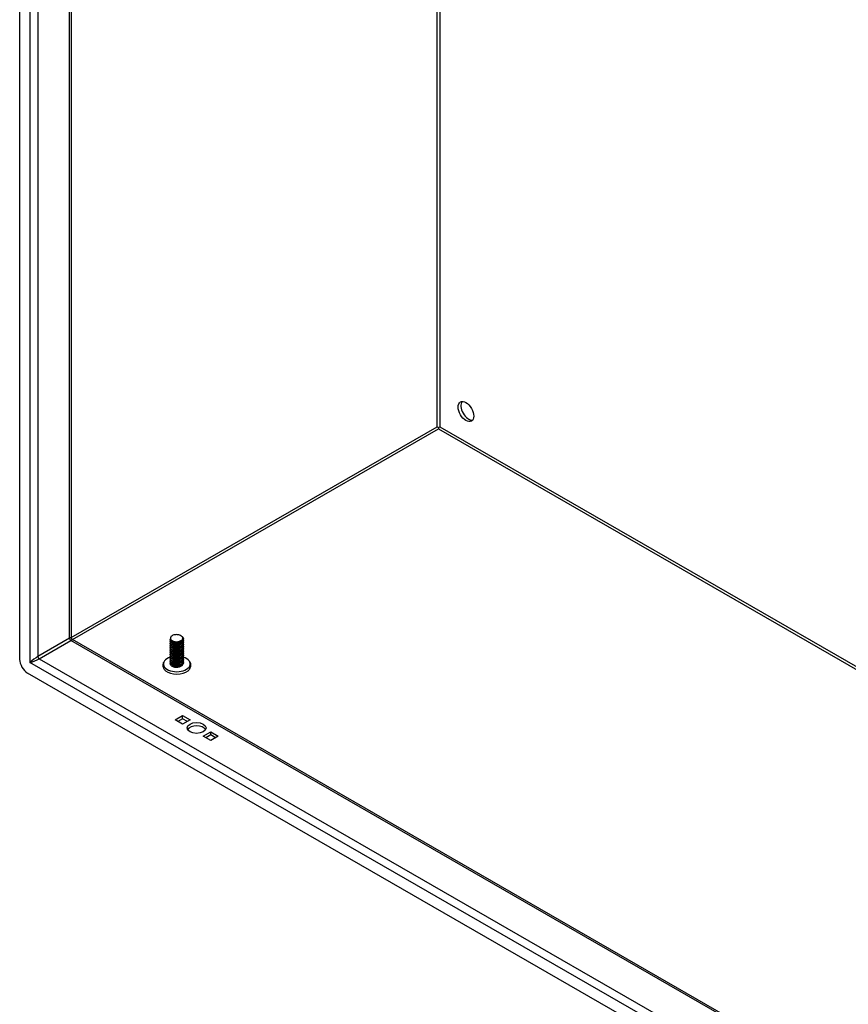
# Model space of a CAD drawing. Header units: inches. Extents: x 15 to 368, y 32 to 178.
# Tile 52 of 82: x 310 to 325, y 140 to 157. Entities that reach past the tile are written whole.
import ezdxf

# ---------------------------------------------------------------- set-up
doc = ezdxf.new("R2010")
doc.units = ezdxf.units.IN
doc.header["$MEASUREMENT"] = 0
doc.layers.add('Visible Edges(ANSI)', color=7, linetype='Continuous', lineweight=25)
doc.layers.add('Visible Tangent Edges(ANSI)', color=7, linetype='Continuous', lineweight=25)

msp = doc.modelspace()

# ---------------------------------------------------------------- linework, layer by layer
at = {"layer": 'Visible Edges(ANSI)'}
for p, q in [((309.992, 146.008), (309.992, 169.376)), ((310.898, 168.773), (310.898, 146.388)), ((317.349, 150.083), (317.349, 150.057)), ((310.913, 146.361), (359.971, 118.111)), ((312.826, 146.424), (312.831, 146.421)), ((312.869, 146.364), (312.869, 146.367)), ((312.637, 146.348), (312.637, 146.351)), ((312.637, 146.315), (312.637, 146.319)), ((312.637, 146.283), (312.637, 146.286)), ((312.637, 146.251), (312.637, 146.254)), ((312.637, 146.219), (312.637, 146.222)), ((312.637, 146.187), (312.637, 146.19)), ((312.679, 146.3), (312.666, 146.307)), ((312.679, 146.267), (312.666, 146.275)), ((312.679, 146.235), (312.666, 146.243)), ((312.679, 146.203), (312.666, 146.21)), ((312.679, 146.332), (312.672, 146.336)), ((312.819, 146.335), (312.819, 146.335)), ((312.831, 146.31), (312.819, 146.303)), ((312.831, 146.278), (312.819, 146.27)), ((312.831, 146.245), (312.819, 146.238)), ((312.831, 146.213), (312.819, 146.206)), ((312.831, 146.181), (312.819, 146.174)), ((312.869, 146.331), (312.869, 146.335)), ((312.869, 146.299), (312.869, 146.302)), ((312.869, 146.267), (312.869, 146.27)), ((312.869, 146.235), (312.869, 146.238)), ((312.869, 146.203), (312.869, 146.206)), ((312.637, 146.154), (312.637, 146.158)), ((312.637, 146.122), (312.637, 146.125)), ((312.637, 146.09), (312.637, 146.093)), ((312.637, 146.058), (312.637, 146.061)), ((312.637, 146.026), (312.637, 146.029)), ((312.679, 146.171), (312.666, 146.178)), ((312.679, 146.139), (312.666, 146.146)), ((312.679, 146.106), (312.666, 146.114)), ((312.679, 146.074), (312.666, 146.082)), ((312.679, 146.042), (312.666, 146.049)), ((312.679, 146.01), (312.666, 146.017)), ((312.831, 146.149), (312.819, 146.142)), ((312.831, 146.117), (312.819, 146.109)), ((312.831, 146.085), (312.819, 146.077)), ((312.831, 146.052), (312.819, 146.045)), ((312.831, 146.02), (312.819, 146.013)), ((312.869, 146.171), (312.869, 146.174)), ((312.869, 146.138), (312.869, 146.142)), ((312.869, 146.106), (312.869, 146.109)), ((312.869, 146.074), (312.869, 146.077)), ((312.869, 146.042), (312.869, 146.045)), ((312.869, 146.01), (312.869, 146.013)), ((312.637, 145.993), (312.637, 145.997)), ((312.637, 145.961), (312.637, 145.965)), ((312.637, 145.929), (312.637, 145.932)), ((312.679, 145.978), (312.666, 145.985)), ((312.679, 145.945), (312.666, 145.953)), ((312.679, 145.913), (312.666, 145.921)), ((312.672, 145.885), (312.666, 145.888)), ((312.831, 145.988), (312.819, 145.981)), ((312.831, 145.956), (312.819, 145.948)), ((312.831, 145.924), (312.819, 145.916)), ((312.831, 145.891), (312.819, 145.884)), ((312.869, 145.977), (312.869, 145.981)), ((312.869, 145.945), (312.869, 145.948)), ((360.041, 117.026), (310.131, 145.767)), ((312.722, 144.945), (312.854, 145.021)), ((312.854, 145.021), (312.986, 144.945)), ((312.854, 144.966), (312.854, 145.021)), ((312.854, 144.869), (312.722, 144.945)), ((312.854, 144.966), (312.77, 144.918)), ((312.938, 144.918), (312.854, 144.966)), ((312.986, 144.945), (312.854, 144.869)), ((313.217, 144.66), (313.349, 144.736)), ((313.349, 144.584), (313.217, 144.66)), ((313.349, 144.681), (313.265, 144.632)), ((313.349, 144.736), (313.481, 144.66)), ((313.349, 144.681), (313.349, 144.736)), ((313.433, 144.632), (313.349, 144.681)), ((313.481, 144.66), (313.349, 144.584))]:
    msp.add_line(p, q, dxfattribs=at)
at = {"layer": 'Visible Edges(ANSI)', "flags": 128}
for points in [[(310.913, 146.361), (310.907, 146.365), (310.902, 146.372), (310.899, 146.38), (310.898, 146.388)], [(312.831, 146.421), (312.845, 146.411), (312.856, 146.4), (312.864, 146.388), (312.868, 146.376), (312.869, 146.363), (312.866, 146.35), (312.86, 146.338), (312.85, 146.327), (312.837, 146.317), (312.821, 146.308), (312.804, 146.301), (312.784, 146.296), (312.764, 146.293), (312.743, 146.292), (312.723, 146.293), (312.704, 146.296), (312.686, 146.301), (312.67, 146.308), (312.657, 146.316), (312.647, 146.326), (312.64, 146.336), (312.637, 146.347), (312.638, 146.358), (312.642, 146.368)], [(312.637, 146.348), (312.638, 146.339), (312.641, 146.332), (312.646, 146.324), (312.653, 146.317), (312.661, 146.31), (312.671, 146.304), (312.682, 146.299), (312.695, 146.295), (312.709, 146.292), (312.723, 146.29), (312.738, 146.289), (312.753, 146.289), (312.768, 146.29), (312.783, 146.292), (312.798, 146.296), (312.811, 146.3), (312.824, 146.306), (312.835, 146.312), (312.845, 146.32), (312.854, 146.328), (312.86, 146.336), (312.865, 146.345), (312.868, 146.354), (312.869, 146.364)], [(312.65, 146.408), (312.645, 146.401), (312.642, 146.394), (312.64, 146.386), (312.64, 146.379), (312.641, 146.372), (312.643, 146.365), (312.647, 146.358), (312.652, 146.351), (312.659, 146.345), (312.667, 146.339), (312.675, 146.334), (312.685, 146.329), (312.696, 146.325), (312.707, 146.322), (312.719, 146.32), (312.731, 146.318), (312.744, 146.318), (312.757, 146.318), (312.769, 146.319), (312.781, 146.321), (312.793, 146.324), (312.804, 146.328), (312.814, 146.332), (312.823, 146.337)], [(312.823, 146.337), (312.832, 146.342), (312.839, 146.348), (312.846, 146.354), (312.851, 146.361), (312.854, 146.368), (312.856, 146.375), (312.857, 146.383), (312.856, 146.39), (312.853, 146.397), (312.849, 146.404), (312.843, 146.41), (312.837, 146.416), (312.829, 146.422), (312.82, 146.427), (312.81, 146.432), (312.799, 146.435), (312.787, 146.438), (312.775, 146.441), (312.763, 146.442), (312.75, 146.443), (312.737, 146.442), (312.725, 146.441), (312.713, 146.44), (312.701, 146.437)], [(312.867, 146.349), (312.869, 146.339), (312.869, 146.328), (312.866, 146.317), (312.86, 146.307), (312.853, 146.297), (312.843, 146.288), (312.83, 146.28), (312.817, 146.274), (312.802, 146.268), (312.785, 146.264), (312.768, 146.261), (312.751, 146.26), (312.734, 146.26), (312.717, 146.261), (312.701, 146.264), (312.686, 146.269), (312.673, 146.274), (312.661, 146.281), (312.652, 146.289), (312.644, 146.297), (312.64, 146.306), (312.637, 146.315), (312.637, 146.324), (312.64, 146.333)], [(312.637, 146.315), (312.638, 146.307), (312.641, 146.299), (312.646, 146.292), (312.653, 146.285), (312.661, 146.278), (312.671, 146.272), (312.682, 146.267), (312.695, 146.263), (312.709, 146.26), (312.723, 146.257), (312.738, 146.256), (312.753, 146.257), (312.768, 146.258), (312.783, 146.26), (312.798, 146.264), (312.811, 146.268), (312.824, 146.274), (312.835, 146.28), (312.845, 146.287), (312.854, 146.295), (312.86, 146.304), (312.865, 146.313), (312.868, 146.322), (312.869, 146.331)], [(312.867, 146.317), (312.869, 146.306), (312.869, 146.296), (312.866, 146.285), (312.86, 146.275), (312.853, 146.265), (312.843, 146.256), (312.83, 146.248), (312.817, 146.241), (312.802, 146.236), (312.785, 146.232), (312.768, 146.229), (312.751, 146.227), (312.734, 146.228), (312.717, 146.229), (312.701, 146.232), (312.686, 146.237), (312.673, 146.242), (312.661, 146.249), (312.652, 146.256), (312.644, 146.265), (312.64, 146.273), (312.637, 146.283), (312.637, 146.292), (312.64, 146.301)], [(312.637, 146.283), (312.638, 146.275), (312.641, 146.267), (312.646, 146.26), (312.653, 146.252), (312.661, 146.246), (312.671, 146.24), (312.682, 146.235), (312.695, 146.231), (312.709, 146.227), (312.723, 146.225), (312.738, 146.224), (312.753, 146.224), (312.768, 146.226), (312.783, 146.228), (312.798, 146.231), (312.811, 146.236), (312.824, 146.242), (312.835, 146.248), (312.845, 146.255), (312.854, 146.263), (312.86, 146.272), (312.865, 146.281), (312.868, 146.29), (312.869, 146.299)], [(312.867, 146.285), (312.869, 146.274), (312.869, 146.263), (312.866, 146.253), (312.86, 146.243), (312.853, 146.233), (312.843, 146.224), (312.83, 146.216), (312.817, 146.209), (312.802, 146.204), (312.785, 146.199), (312.768, 146.197), (312.751, 146.195), (312.734, 146.195), (312.717, 146.197), (312.701, 146.2), (312.686, 146.204), (312.673, 146.21), (312.661, 146.217), (312.652, 146.224), (312.644, 146.232), (312.64, 146.241), (312.637, 146.25), (312.637, 146.26), (312.64, 146.269)], [(312.637, 146.251), (312.638, 146.243), (312.641, 146.235), (312.646, 146.227), (312.653, 146.22), (312.661, 146.214), (312.671, 146.208), (312.682, 146.203), (312.695, 146.198), (312.709, 146.195), (312.723, 146.193), (312.738, 146.192), (312.753, 146.192), (312.768, 146.193), (312.783, 146.196), (312.798, 146.199), (312.811, 146.204), (312.824, 146.209), (312.835, 146.216), (312.845, 146.223), (312.854, 146.231), (312.86, 146.24), (312.865, 146.248), (312.868, 146.258), (312.869, 146.267)], [(312.867, 146.253), (312.869, 146.242), (312.869, 146.231), (312.866, 146.221), (312.86, 146.21), (312.853, 146.201), (312.843, 146.192), (312.83, 146.184), (312.817, 146.177), (312.802, 146.171), (312.785, 146.167), (312.768, 146.164), (312.751, 146.163), (312.734, 146.163), (312.717, 146.165), (312.701, 146.168), (312.686, 146.172), (312.673, 146.178), (312.661, 146.184), (312.652, 146.192), (312.644, 146.2), (312.64, 146.209), (312.637, 146.218), (312.637, 146.227), (312.64, 146.237)], [(312.637, 146.219), (312.638, 146.211), (312.641, 146.203), (312.646, 146.195), (312.653, 146.188), (312.661, 146.181), (312.671, 146.176), (312.682, 146.17), (312.695, 146.166), (312.709, 146.163), (312.723, 146.161), (312.738, 146.16), (312.753, 146.16), (312.768, 146.161), (312.783, 146.164), (312.798, 146.167), (312.811, 146.172), (312.824, 146.177), (312.835, 146.184), (312.845, 146.191), (312.854, 146.199), (312.86, 146.207), (312.865, 146.216), (312.868, 146.226), (312.869, 146.235)], [(312.867, 146.22), (312.869, 146.21), (312.869, 146.199), (312.866, 146.188), (312.86, 146.178), (312.853, 146.169), (312.843, 146.16), (312.83, 146.152), (312.817, 146.145), (312.802, 146.139), (312.785, 146.135), (312.768, 146.132), (312.751, 146.131), (312.734, 146.131), (312.717, 146.133), (312.701, 146.136), (312.686, 146.14), (312.673, 146.146), (312.661, 146.152), (312.652, 146.16), (312.644, 146.168), (312.64, 146.177), (312.637, 146.186), (312.637, 146.195), (312.64, 146.204)], [(312.637, 146.187), (312.638, 146.179), (312.641, 146.171), (312.646, 146.163), (312.653, 146.156), (312.661, 146.149), (312.671, 146.143), (312.682, 146.138), (312.695, 146.134), (312.709, 146.131), (312.723, 146.129), (312.738, 146.128), (312.753, 146.128), (312.768, 146.129), (312.783, 146.131), (312.798, 146.135), (312.811, 146.139), (312.824, 146.145), (312.835, 146.151), (312.845, 146.159), (312.854, 146.167), (312.86, 146.175), (312.865, 146.184), (312.868, 146.193), (312.869, 146.203)], [(312.867, 146.188), (312.869, 146.178), (312.869, 146.167), (312.866, 146.156), (312.86, 146.146), (312.853, 146.136), (312.843, 146.127), (312.83, 146.12), (312.817, 146.113), (312.802, 146.107), (312.785, 146.103), (312.768, 146.1), (312.751, 146.099), (312.734, 146.099), (312.717, 146.101), (312.701, 146.104), (312.686, 146.108), (312.673, 146.113), (312.661, 146.12), (312.652, 146.128), (312.644, 146.136), (312.64, 146.145), (312.637, 146.154), (312.637, 146.163), (312.64, 146.172)], [(312.679, 146.332), (312.683, 146.329), (312.688, 146.327), (312.693, 146.325), (312.698, 146.323), (312.704, 146.322), (312.71, 146.32), (312.715, 146.319), (312.721, 146.318), (312.728, 146.317), (312.734, 146.317), (312.74, 146.317), (312.747, 146.317), (312.753, 146.317), (312.76, 146.317), (312.766, 146.318), (312.773, 146.319), (312.779, 146.32), (312.785, 146.321), (312.791, 146.323), (312.797, 146.325), (312.803, 146.327), (312.808, 146.33), (312.814, 146.332), (312.818, 146.335)], [(312.679, 146.3), (312.683, 146.297), (312.688, 146.295), (312.693, 146.293), (312.698, 146.291), (312.704, 146.289), (312.71, 146.288), (312.715, 146.287), (312.721, 146.286), (312.728, 146.285), (312.734, 146.285), (312.74, 146.284), (312.747, 146.284), (312.753, 146.285), (312.76, 146.285), (312.766, 146.286), (312.773, 146.287), (312.779, 146.288), (312.785, 146.289), (312.791, 146.291), (312.797, 146.293), (312.803, 146.295), (312.808, 146.297), (312.814, 146.3), (312.818, 146.303)], [(312.679, 146.267), (312.683, 146.265), (312.688, 146.263), (312.693, 146.261), (312.698, 146.259), (312.704, 146.257), (312.71, 146.256), (312.715, 146.255), (312.721, 146.254), (312.728, 146.253), (312.734, 146.252), (312.74, 146.252), (312.747, 146.252), (312.753, 146.252), (312.76, 146.253), (312.766, 146.254), (312.773, 146.254), (312.779, 146.256), (312.785, 146.257), (312.791, 146.259), (312.797, 146.261), (312.803, 146.263), (312.808, 146.265), (312.814, 146.268), (312.818, 146.27)], [(312.679, 146.235), (312.683, 146.233), (312.688, 146.231), (312.693, 146.229), (312.698, 146.227), (312.704, 146.225), (312.71, 146.224), (312.715, 146.222), (312.721, 146.221), (312.728, 146.221), (312.734, 146.22), (312.74, 146.22), (312.747, 146.22), (312.753, 146.22), (312.76, 146.221), (312.766, 146.221), (312.773, 146.222), (312.779, 146.223), (312.785, 146.225), (312.791, 146.227), (312.797, 146.228), (312.803, 146.231), (312.808, 146.233), (312.814, 146.236), (312.818, 146.238)], [(312.679, 146.203), (312.683, 146.201), (312.688, 146.198), (312.693, 146.196), (312.698, 146.195), (312.704, 146.193), (312.71, 146.191), (312.715, 146.19), (312.721, 146.189), (312.728, 146.189), (312.734, 146.188), (312.74, 146.188), (312.747, 146.188), (312.753, 146.188), (312.76, 146.188), (312.766, 146.189), (312.773, 146.19), (312.779, 146.191), (312.785, 146.193), (312.791, 146.194), (312.797, 146.196), (312.803, 146.198), (312.808, 146.201), (312.814, 146.203), (312.818, 146.206)], [(312.575, 146.016), (312.562, 146.006), (312.55, 145.996), (312.539, 145.985), (312.53, 145.973), (312.522, 145.96), (312.515, 145.946), (312.51, 145.932), (312.508, 145.917), (312.507, 145.901), (312.509, 145.886), (312.512, 145.872), (312.518, 145.857), (312.525, 145.844), (312.534, 145.831), (312.544, 145.82), (312.555, 145.809)], [(312.637, 146.154), (312.638, 146.146), (312.641, 146.138), (312.646, 146.131), (312.653, 146.124), (312.661, 146.117), (312.671, 146.111), (312.682, 146.106), (312.695, 146.102), (312.709, 146.099), (312.723, 146.097), (312.738, 146.096), (312.753, 146.096), (312.768, 146.097), (312.783, 146.099), (312.798, 146.103), (312.811, 146.107), (312.824, 146.113), (312.835, 146.119), (312.845, 146.126), (312.854, 146.134), (312.86, 146.143), (312.865, 146.152), (312.868, 146.161), (312.869, 146.171)], [(312.867, 146.156), (312.869, 146.145), (312.869, 146.135), (312.866, 146.124), (312.86, 146.114), (312.853, 146.104), (312.843, 146.095), (312.83, 146.087), (312.817, 146.081), (312.802, 146.075), (312.785, 146.071), (312.768, 146.068), (312.751, 146.067), (312.734, 146.067), (312.717, 146.068), (312.701, 146.071), (312.686, 146.076), (312.673, 146.081), (312.661, 146.088), (312.652, 146.095), (312.644, 146.104), (312.64, 146.113), (312.637, 146.122), (312.637, 146.131), (312.64, 146.14)], [(312.637, 146.122), (312.638, 146.114), (312.641, 146.106), (312.646, 146.099), (312.653, 146.091), (312.661, 146.085), (312.671, 146.079), (312.682, 146.074), (312.695, 146.07), (312.709, 146.067), (312.723, 146.064), (312.738, 146.063), (312.753, 146.063), (312.768, 146.065), (312.783, 146.067), (312.798, 146.071), (312.811, 146.075), (312.824, 146.081), (312.835, 146.087), (312.845, 146.094), (312.854, 146.102), (312.86, 146.111), (312.865, 146.12), (312.868, 146.129), (312.869, 146.138)], [(312.867, 146.124), (312.869, 146.113), (312.869, 146.102), (312.866, 146.092), (312.86, 146.082), (312.853, 146.072), (312.843, 146.063), (312.83, 146.055), (312.817, 146.048), (312.802, 146.043), (312.785, 146.039), (312.768, 146.036), (312.751, 146.034), (312.734, 146.035), (312.717, 146.036), (312.701, 146.039), (312.686, 146.044), (312.673, 146.049), (312.661, 146.056), (312.652, 146.063), (312.644, 146.072), (312.64, 146.08), (312.637, 146.089), (312.637, 146.099), (312.64, 146.108)], [(312.637, 146.09), (312.638, 146.082), (312.641, 146.074), (312.646, 146.066), (312.653, 146.059), (312.661, 146.053), (312.671, 146.047), (312.682, 146.042), (312.695, 146.038), (312.709, 146.034), (312.723, 146.032), (312.738, 146.031), (312.753, 146.031), (312.768, 146.032), (312.783, 146.035), (312.798, 146.038), (312.811, 146.043), (312.824, 146.048), (312.835, 146.055), (312.845, 146.062), (312.854, 146.07), (312.86, 146.079), (312.865, 146.088), (312.868, 146.097), (312.869, 146.106)], [(312.867, 146.092), (312.869, 146.081), (312.869, 146.07), (312.866, 146.06), (312.86, 146.049), (312.853, 146.04), (312.843, 146.031), (312.83, 146.023), (312.817, 146.016), (312.802, 146.011), (312.785, 146.006), (312.768, 146.004), (312.751, 146.002), (312.734, 146.002), (312.717, 146.004), (312.701, 146.007), (312.686, 146.011), (312.673, 146.017), (312.661, 146.024), (312.652, 146.031), (312.644, 146.039), (312.64, 146.048), (312.637, 146.057), (312.637, 146.067), (312.64, 146.076)], [(312.637, 146.058), (312.638, 146.05), (312.641, 146.042), (312.646, 146.034), (312.653, 146.027), (312.661, 146.021), (312.671, 146.015), (312.682, 146.01), (312.695, 146.005), (312.709, 146.002), (312.723, 146), (312.738, 145.999), (312.753, 145.999), (312.768, 146), (312.783, 146.003), (312.798, 146.006), (312.811, 146.011), (312.824, 146.016), (312.835, 146.023), (312.845, 146.03), (312.854, 146.038), (312.86, 146.046), (312.865, 146.055), (312.868, 146.065), (312.869, 146.074)], [(312.867, 146.059), (312.869, 146.049), (312.869, 146.038), (312.866, 146.028), (312.86, 146.017), (312.853, 146.008), (312.843, 145.999), (312.83, 145.991), (312.817, 145.984), (312.802, 145.978), (312.785, 145.974), (312.768, 145.971), (312.751, 145.97), (312.734, 145.97), (312.717, 145.972), (312.701, 145.975), (312.686, 145.979), (312.673, 145.985), (312.661, 145.991), (312.652, 145.999), (312.644, 146.007), (312.64, 146.016), (312.637, 146.025), (312.637, 146.034), (312.64, 146.043)], [(312.637, 146.026), (312.638, 146.018), (312.641, 146.01), (312.646, 146.002), (312.653, 145.995), (312.661, 145.988), (312.671, 145.982), (312.682, 145.977), (312.695, 145.973), (312.709, 145.97), (312.723, 145.968), (312.738, 145.967), (312.753, 145.967), (312.768, 145.968), (312.783, 145.97), (312.798, 145.974), (312.811, 145.979), (312.824, 145.984), (312.835, 145.99), (312.845, 145.998), (312.854, 146.006), (312.86, 146.014), (312.865, 146.023), (312.868, 146.032), (312.869, 146.042)], [(312.867, 146.027), (312.869, 146.017), (312.869, 146.006), (312.866, 145.995), (312.86, 145.985), (312.853, 145.975), (312.843, 145.967), (312.83, 145.959), (312.817, 145.952), (312.802, 145.946), (312.785, 145.942), (312.768, 145.939), (312.751, 145.938), (312.734, 145.938), (312.717, 145.94), (312.701, 145.943), (312.686, 145.947), (312.673, 145.953), (312.661, 145.959), (312.652, 145.967), (312.644, 145.975), (312.64, 145.984), (312.637, 145.993), (312.637, 146.002), (312.64, 146.011)], [(312.637, 145.993), (312.638, 145.985), (312.641, 145.978), (312.646, 145.97), (312.653, 145.963), (312.661, 145.956), (312.671, 145.95), (312.682, 145.945), (312.695, 145.941), (312.709, 145.938), (312.723, 145.936), (312.738, 145.935), (312.753, 145.935), (312.768, 145.936), (312.783, 145.938), (312.798, 145.942), (312.811, 145.946), (312.824, 145.952), (312.835, 145.958), (312.845, 145.966), (312.854, 145.973), (312.86, 145.982), (312.865, 145.991), (312.868, 146), (312.869, 146.01)], [(312.679, 146.171), (312.683, 146.168), (312.688, 146.166), (312.693, 146.164), (312.698, 146.162), (312.704, 146.161), (312.71, 146.159), (312.715, 146.158), (312.721, 146.157), (312.728, 146.156), (312.734, 146.156), (312.74, 146.156), (312.747, 146.156), (312.753, 146.156), (312.76, 146.156), (312.766, 146.157), (312.773, 146.158), (312.779, 146.159), (312.785, 146.161), (312.791, 146.162), (312.797, 146.164), (312.803, 146.166), (312.808, 146.169), (312.814, 146.171), (312.818, 146.174)], [(312.679, 146.139), (312.683, 146.136), (312.688, 146.134), (312.693, 146.132), (312.698, 146.13), (312.704, 146.128), (312.71, 146.127), (312.715, 146.126), (312.721, 146.125), (312.728, 146.124), (312.734, 146.124), (312.74, 146.123), (312.747, 146.123), (312.753, 146.124), (312.76, 146.124), (312.766, 146.125), (312.773, 146.126), (312.779, 146.127), (312.785, 146.128), (312.791, 146.13), (312.797, 146.132), (312.803, 146.134), (312.808, 146.136), (312.814, 146.139), (312.818, 146.142)], [(312.679, 146.106), (312.683, 146.104), (312.688, 146.102), (312.693, 146.1), (312.698, 146.098), (312.704, 146.096), (312.71, 146.095), (312.715, 146.094), (312.721, 146.093), (312.728, 146.092), (312.734, 146.091), (312.74, 146.091), (312.747, 146.091), (312.753, 146.091), (312.76, 146.092), (312.766, 146.093), (312.773, 146.094), (312.779, 146.095), (312.785, 146.096), (312.791, 146.098), (312.797, 146.1), (312.803, 146.102), (312.808, 146.104), (312.814, 146.107), (312.818, 146.109)], [(312.679, 146.074), (312.683, 146.072), (312.688, 146.07), (312.693, 146.068), (312.698, 146.066), (312.704, 146.064), (312.71, 146.063), (312.715, 146.062), (312.721, 146.061), (312.728, 146.06), (312.734, 146.059), (312.74, 146.059), (312.747, 146.059), (312.753, 146.059), (312.76, 146.06), (312.766, 146.06), (312.773, 146.061), (312.779, 146.063), (312.785, 146.064), (312.791, 146.066), (312.797, 146.068), (312.803, 146.07), (312.808, 146.072), (312.814, 146.075), (312.819, 146.077)], [(312.679, 146.042), (312.683, 146.04), (312.688, 146.037), (312.693, 146.035), (312.698, 146.034), (312.704, 146.032), (312.71, 146.031), (312.715, 146.029), (312.721, 146.028), (312.728, 146.028), (312.734, 146.027), (312.74, 146.027), (312.747, 146.027), (312.753, 146.027), (312.76, 146.027), (312.766, 146.028), (312.773, 146.029), (312.779, 146.03), (312.785, 146.032), (312.791, 146.033), (312.797, 146.035), (312.803, 146.038), (312.808, 146.04), (312.814, 146.042), (312.819, 146.045)], [(312.679, 146.01), (312.683, 146.007), (312.688, 146.005), (312.693, 146.003), (312.698, 146.001), (312.704, 146), (312.71, 145.998), (312.715, 145.997), (312.721, 145.996), (312.728, 145.995), (312.734, 145.995), (312.74, 145.995), (312.747, 145.995), (312.753, 145.995), (312.76, 145.995), (312.766, 145.996), (312.773, 145.997), (312.779, 145.998), (312.785, 146), (312.791, 146.001), (312.797, 146.003), (312.803, 146.005), (312.808, 146.008), (312.814, 146.01), (312.819, 146.013)], [(312.951, 145.809), (312.962, 145.82), (312.972, 145.831), (312.981, 145.844), (312.988, 145.857), (312.994, 145.872), (312.998, 145.886), (312.999, 145.901), (312.999, 145.917), (312.996, 145.932), (312.991, 145.946), (312.985, 145.96), (312.976, 145.973), (312.967, 145.985), (312.956, 145.996), (312.944, 146.006), (312.931, 146.016)], [(312.867, 145.995), (312.869, 145.984), (312.869, 145.974), (312.866, 145.963), (312.86, 145.953), (312.853, 145.943), (312.843, 145.934), (312.83, 145.926), (312.817, 145.92), (312.802, 145.914), (312.785, 145.91), (312.768, 145.907), (312.751, 145.906), (312.734, 145.906), (312.717, 145.907), (312.701, 145.91), (312.686, 145.915), (312.673, 145.92), (312.661, 145.927), (312.652, 145.935), (312.644, 145.943), (312.64, 145.952), (312.637, 145.961), (312.637, 145.97), (312.64, 145.979)], [(312.637, 145.961), (312.638, 145.953), (312.641, 145.945), (312.646, 145.938), (312.653, 145.931), (312.661, 145.924), (312.671, 145.918), (312.682, 145.913), (312.695, 145.909), (312.709, 145.906), (312.723, 145.903), (312.738, 145.902), (312.753, 145.902), (312.768, 145.904), (312.783, 145.906), (312.798, 145.91), (312.811, 145.914), (312.824, 145.92), (312.835, 145.926), (312.845, 145.933), (312.854, 145.941), (312.86, 145.95), (312.865, 145.959), (312.868, 145.968), (312.869, 145.977)], [(312.867, 145.963), (312.869, 145.952), (312.869, 145.942), (312.866, 145.931), (312.86, 145.921), (312.853, 145.911), (312.843, 145.902), (312.83, 145.894), (312.817, 145.887), (312.802, 145.882), (312.785, 145.878), (312.768, 145.875), (312.751, 145.873), (312.734, 145.874), (312.717, 145.875), (312.701, 145.878), (312.686, 145.883), (312.673, 145.888), (312.661, 145.895), (312.652, 145.902), (312.644, 145.911), (312.64, 145.919), (312.637, 145.929), (312.637, 145.938), (312.64, 145.947)], [(312.637, 145.929), (312.638, 145.921), (312.641, 145.913), (312.646, 145.906), (312.653, 145.898), (312.661, 145.892), (312.671, 145.886), (312.682, 145.881), (312.695, 145.877), (312.709, 145.873), (312.723, 145.871), (312.738, 145.87), (312.753, 145.87), (312.768, 145.872), (312.783, 145.874), (312.798, 145.877), (312.811, 145.882), (312.824, 145.887), (312.835, 145.894), (312.845, 145.901), (312.854, 145.909), (312.86, 145.918), (312.865, 145.927), (312.868, 145.936), (312.869, 145.945)], [(312.819, 145.884), (312.814, 145.882), (312.809, 145.879), (312.803, 145.877), (312.797, 145.875), (312.791, 145.873), (312.785, 145.871), (312.779, 145.87), (312.772, 145.869), (312.765, 145.868), (312.759, 145.867), (312.752, 145.867), (312.745, 145.867), (312.738, 145.867), (312.731, 145.868), (312.725, 145.868), (312.718, 145.869), (312.712, 145.871), (312.705, 145.872), (312.699, 145.874), (312.693, 145.876), (312.687, 145.878), (312.682, 145.88), (312.677, 145.883), (312.672, 145.885)], [(312.679, 145.978), (312.683, 145.975), (312.688, 145.973), (312.693, 145.971), (312.698, 145.969), (312.704, 145.968), (312.71, 145.966), (312.715, 145.965), (312.721, 145.964), (312.728, 145.963), (312.734, 145.963), (312.74, 145.962), (312.747, 145.962), (312.753, 145.963), (312.76, 145.963), (312.766, 145.964), (312.773, 145.965), (312.779, 145.966), (312.785, 145.967), (312.791, 145.969), (312.797, 145.971), (312.803, 145.973), (312.808, 145.975), (312.814, 145.978), (312.819, 145.981)], [(312.679, 145.946), (312.683, 145.943), (312.688, 145.941), (312.693, 145.939), (312.698, 145.937), (312.704, 145.935), (312.71, 145.934), (312.715, 145.933), (312.722, 145.932), (312.728, 145.931), (312.734, 145.931), (312.74, 145.93), (312.747, 145.93), (312.753, 145.93), (312.76, 145.931), (312.766, 145.932), (312.773, 145.933), (312.779, 145.934), (312.785, 145.935), (312.791, 145.937), (312.797, 145.939), (312.803, 145.941), (312.808, 145.943), (312.814, 145.946), (312.819, 145.949)], [(312.679, 145.913), (312.683, 145.911), (312.688, 145.909), (312.693, 145.907), (312.698, 145.905), (312.704, 145.903), (312.71, 145.902), (312.715, 145.901), (312.722, 145.9), (312.728, 145.899), (312.734, 145.898), (312.74, 145.898), (312.747, 145.898), (312.753, 145.898), (312.76, 145.899), (312.766, 145.899), (312.773, 145.9), (312.779, 145.902), (312.785, 145.903), (312.791, 145.905), (312.797, 145.907), (312.803, 145.909), (312.808, 145.911), (312.814, 145.914), (312.819, 145.916)], [(312.83, 145.891), (312.83, 145.891), (312.83, 145.891), (312.83, 145.89), (312.829, 145.89), (312.829, 145.89), (312.829, 145.89), (312.829, 145.89), (312.829, 145.89), (312.828, 145.89), (312.828, 145.89), (312.828, 145.889), (312.828, 145.889), (312.827, 145.889), (312.827, 145.889), (312.827, 145.889), (312.827, 145.889), (312.827, 145.889), (312.826, 145.889), (312.826, 145.888), (312.826, 145.888), (312.826, 145.888), (312.825, 145.888), (312.825, 145.888), (312.825, 145.888)]]:
    msp.add_lwpolyline(points, dxfattribs=at)
at = {"layer": 'Visible Edges(ANSI)'}
for centre, major_axis, ratio in [((317.832, 150.362), (-0.097, 0.169), 0.578093), ((313.101, 144.803), (0.165, 0), 0.575862)]:
    msp.add_ellipse(centre, major_axis=major_axis, ratio=ratio, dxfattribs=at)
for centre, major_axis, ratio, start_param, end_param in [((317.88, 150.39), (-0.097, 0.169), 0.578093, 0.24866, 2.892933), ((317.349, 150.083), (0.031, -0.0179), 0.001672, 3.927958, 4.713356), ((317.349, 150.083), (0.031, 0.0179), 0.001672, 4.711422, 5.49682), ((312.753, 146.377), (0.116, 0), 0.575862, 2.039103, 2.673286), ((310.131, 145.928), (-0.098, 0.171), 0.578093, 0.787332, 2.358128), ((312.753, 145.927), (-0.236, 0), 0.575862, 5.216584, 10.479872), ((312.753, 145.885), (0.238, 0), 0.575862, 3.729223, 5.695555), ((313.101, 144.747), (0.165, 0), 0.575862, 0.296885, 2.844708)]:
    msp.add_ellipse(centre, major_axis=major_axis, ratio=ratio, start_param=start_param, end_param=end_param, dxfattribs=at)
at = {"layer": 'Visible Tangent Edges(ANSI)'}
for p, q in [((310.173, 169.224), (310.173, 145.952)), ((310.313, 169.11), (310.313, 146.058)), ((310.869, 146.378), (310.869, 168.79)), ((317.327, 150.095), (317.327, 165.07)), ((317.371, 165.045), (317.371, 150.095)), ((310.898, 146.393), (317.327, 150.095)), ((310.922, 146.356), (317.349, 150.057)), ((317.349, 150.057), (359.971, 125.513)), ((317.371, 150.095), (359.971, 125.564)), ((310.869, 146.378), (310.313, 146.058)), ((310.335, 146.02), (310.891, 146.341)), ((359.971, 118.077), (310.891, 146.341)), ((310.335, 146.02), (359.971, 117.437)), ((360, 117.259), (310.173, 145.952))]:
    msp.add_line(p, q, dxfattribs=at)
for centre, major_axis, ratio, start_param, end_param in [((310.799, 146.313), (-0.0986, -0.0765), 0.115347, 3.052378, 3.837777), ((310.891, 146.366), (-0.0155, 0.0269), 0.578093, 0.787332, 2.358128), ((310.799, 146.313), (0.115, 0.047), 0.112147, 5.58637, 6.369835), ((310.243, 145.992), (-0.0986, -0.0765), 0.115347, 3.837777, 5.408573), ((310.243, 145.992), (0.115, 0.047), 0.112147, 4.015574, 5.58637), ((310.335, 146.046), (-0.0155, 0.0269), 0.578093, 0.787332, 2.358128)]:
    msp.add_ellipse(centre, major_axis=major_axis, ratio=ratio, start_param=start_param, end_param=end_param, dxfattribs=at)

doc.saveas('drawing.dxf')
